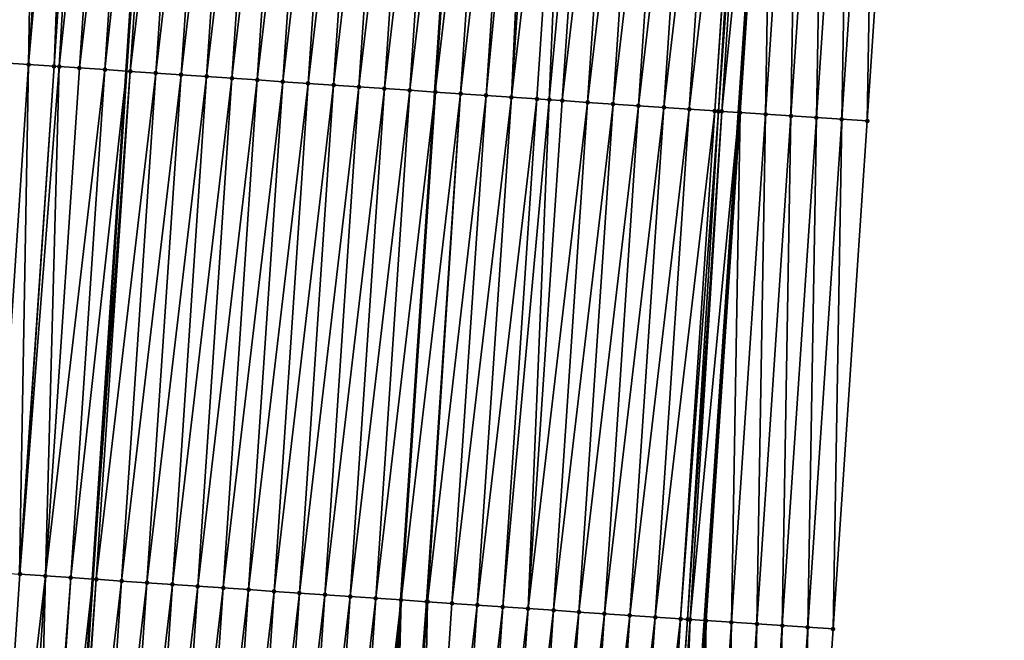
# Model space of a CAD drawing. Header units: feet. Extents: x 2017353 to 2024169, y 808050 to 818690.
# Tile 79 of 256: x 2023510 to 2023548, y 810840 to 810864. Entities that reach past the tile are written whole.
import ezdxf

# ---------------------------------------------------------------- set-up
doc = ezdxf.new("R2010")
doc.units = ezdxf.units.FT
doc.header["$MEASUREMENT"] = 0
for name, color, linetype, lineweight in [('EP_Travel Lane', 172, 'Continuous', 53), ('SB-Road Shots', 141, 'Continuous', 100), ('SB-Road X-Section', 40, 'Continuous', 13), ('STRIPING', 60, 'Continuous', 53)]:
    doc.layers.add(name, color=color, linetype=linetype, lineweight=lineweight)
doc.layers.add('I-77-MM15-17_SB-Surface-BORDER', color=7, linetype='Continuous')
doc.layers.add('I-77-MM15-17_SB-Surface-TIN', color=7, linetype='Continuous')

msp = doc.modelspace()

# ---------------------------------------------------------------- linework, layer by layer
at = {"layer": 'EP_Travel Lane'}
for points in [[(2023499.356518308, 810642.9599077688, 297.4142535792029), (2023500.702539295, 810662.9030614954, 298.0919768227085), (2023502.048506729, 810682.845421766, 298.7924338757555), (2023503.394503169, 810702.7882118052, 299.4805772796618), (2023504.740404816, 810722.7295973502, 300.2089618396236), (2023506.071576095, 810742.6690456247, 300.9027746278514), (2023507.395072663, 810762.6119827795, 301.6295509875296), (2023508.718634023, 810782.5558962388, 302.3287045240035), (2023510.042198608, 810802.4998582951, 303.026486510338), (2023511.36576442, 810822.4438388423, 303.7237454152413), (2023512.68932684, 810842.3877682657, 304.4224536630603), (2023514.012857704, 810862.3312222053, 305.1346078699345), (2023515.336330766, 810882.2738051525, 305.8714025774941), (2023516.659869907, 810902.2173838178, 306.5800283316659), (2023517.983432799, 810922.1613203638, 307.2785303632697), (2023519.34980394, 810942.1306556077, 307.9967300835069)], [(2023523.297017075, 810641.3307508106, 297.7948377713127), (2023524.643014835, 810661.2735604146, 298.4824205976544), (2023525.98902641, 810681.2165746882, 299.1641393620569), (2023527.335005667, 810701.1591101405, 299.8595772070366), (2023528.680971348, 810721.1014444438, 300.5607783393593), (2023530.022595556, 810741.0478592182, 301.2719801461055), (2023531.361497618, 810760.9899328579, 301.99394266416), (2023532.70044285, 810780.9326494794, 302.6977201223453), (2023534.039342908, 810800.8746932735, 303.4205285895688), (2023535.378330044, 810820.8180340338, 304.1066461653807), (2023536.717298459, 810840.7610959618, 304.8006487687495), (2023538.056257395, 810860.7040167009, 305.4986501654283), (2023539.395180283, 810880.6464005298, 306.2118390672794), (2023540.734135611, 810900.5892675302, 306.9113608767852), (2023542.07307142, 810920.5318438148, 307.6191068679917), (2023543.440452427, 810940.4444273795, 308.3177229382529)]]:
    msp.add_polyline3d(points, dxfattribs=at)
at = {"layer": 'I-77-MM15-17_SB-Surface-BORDER', "color": 3, "linetype": 'Continuous', "lineweight": -3}
msp.add_polyline3d([(2023548.477077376, 810940.1038531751, 308.052803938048), (2023547.110238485, 810920.2030870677, 307.3532578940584), (2023545.771250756, 810900.2599329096, 306.6618839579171), (2023544.43229475, 810880.3172512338, 305.9571434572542), (2023543.093359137, 810860.3748733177, 305.2438121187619), (2023541.754386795, 810840.4319483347, 304.5459549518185), (2023540.415481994, 810820.4900293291, 303.8196454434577), (2023539.076443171, 810800.5461141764, 303.1498021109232), (2023537.737473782, 810780.6032331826, 302.4507026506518), (2023536.398474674, 810760.6599095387, 301.764121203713), (2023535.059538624, 810740.7175251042, 301.0509765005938), (2023533.717785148, 810720.7696457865, 300.328313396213), (2023532.371803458, 810700.8270742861, 299.6339083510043), (2023531.025831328, 810680.8846444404, 298.9354446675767), (2023529.679839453, 810660.9419220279, 298.2453635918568), (2023527.335955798, 810641.0641439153, 297.6239144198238)], dxfattribs=at)
at = {"layer": 'I-77-MM15-17_SB-Surface-TIN', "color": 128, "linetype": 'Continuous', "lineweight": -3}
for points in [[(2023508.276444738, 810862.7163192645, 305.1359307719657), (2023510.508930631, 810882.5987818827, 305.8470693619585), (2023509.511173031, 810882.6657130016, 305.8487182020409)], [(2023508.276444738, 810862.7163192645, 305.1359307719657), (2023509.169976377, 810862.656126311, 305.1415926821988), (2023510.508930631, 810882.5987818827, 305.8470693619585)], [(2023509.169976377, 810862.656126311, 305.1415926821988), (2023510.167747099, 810862.5893906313, 305.1344149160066), (2023510.508930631, 810882.5987818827, 305.8470693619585)], [(2023510.167747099, 810862.5893906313, 305.1344149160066), (2023511.506734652, 810882.5325421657, 305.8258609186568), (2023510.508930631, 810882.5987818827, 305.8470693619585)], [(2023510.167747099, 810862.5893906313, 305.1344149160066), (2023511.91219132, 810882.5055367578, 305.8197483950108), (2023511.506734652, 810882.5325421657, 305.8258609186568)], [(2023510.167747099, 810862.5893906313, 305.1344149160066), (2023511.165556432, 810862.5232300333, 305.1109682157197), (2023511.91219132, 810882.5055367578, 305.8197483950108)], [(2023511.165556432, 810862.5232300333, 305.1109682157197), (2023512.504500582, 810882.4657351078, 305.8207024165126), (2023511.91219132, 810882.5055367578, 305.8197483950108)], [(2023511.165556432, 810862.5232300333, 305.1109682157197), (2023511.367171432, 810862.5097926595, 305.108177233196), (2023512.504500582, 810882.4657351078, 305.8207024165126)], [(2023511.367171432, 810862.5097926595, 305.108177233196), (2023513.502214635, 810882.3981553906, 305.8374022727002), (2023512.504500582, 810882.4657351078, 305.8207024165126)], [(2023511.367171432, 810862.5097926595, 305.108177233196), (2023512.163314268, 810862.4563024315, 305.1092198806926), (2023513.502214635, 810882.3981553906, 305.8374022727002)], [(2023512.163314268, 810862.4563024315, 305.1092198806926), (2023514.499924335, 810882.3305108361, 305.8559363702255), (2023513.502214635, 810882.3981553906, 305.8374022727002)], [(2023512.163314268, 810862.4563024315, 305.1092198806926), (2023513.161036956, 810862.3888513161, 305.1222816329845), (2023514.499924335, 810882.3305108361, 305.8559363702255)], [(2023513.161036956, 810862.3888513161, 305.1222816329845), (2023515.336330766, 810882.2738051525, 305.8714025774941), (2023514.499924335, 810882.3305108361, 305.8559363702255)], [(2023513.161036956, 810862.3888513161, 305.1222816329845), (2023514.012857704, 810862.3312222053, 305.1346078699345), (2023515.336330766, 810882.2738051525, 305.8714025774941)], [(2023515.497634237, 810882.2628692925, 305.8743852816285), (2023515.336330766, 810882.2738051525, 305.8714025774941), (2023514.012857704, 810862.3312222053, 305.1346078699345)], [(2023514.158756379, 810862.3213515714, 305.1367190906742), (2023515.497634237, 810882.2628692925, 305.8743852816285), (2023514.012857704, 810862.3312222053, 305.1346078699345)], [(2023514.158756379, 810862.3213515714, 305.1367190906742), (2023516.49535463, 810882.1953840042, 305.8884137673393), (2023515.497634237, 810882.2628692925, 305.8743852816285)], [(2023514.158756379, 810862.3213515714, 305.1367190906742), (2023515.156485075, 810862.2539899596, 305.1472487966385), (2023516.49535463, 810882.1953840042, 305.8884137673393)], [(2023515.156485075, 810862.2539899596, 305.1472487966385), (2023517.493071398, 810882.1278447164, 305.9039698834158), (2023516.49535463, 810882.1953840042, 305.8884137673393)], [(2023515.156485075, 810862.2539899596, 305.1472487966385), (2023516.154195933, 810862.1863626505, 305.165295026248), (2023517.493071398, 810882.1278447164, 305.9039698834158)], [(2023516.154195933, 810862.1863626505, 305.165295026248), (2023518.490779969, 810882.0601833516, 305.9229795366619), (2023517.493071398, 810882.1278447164, 305.9039698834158)], [(2023516.154195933, 810862.1863626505, 305.165295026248), (2023517.151900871, 810862.1186471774, 305.1858353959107), (2023518.490779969, 810882.0601833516, 305.9229795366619)], [(2023517.151900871, 810862.1186471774, 305.1858353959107), (2023519.488494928, 810881.9926171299, 305.9392976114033), (2023518.490779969, 810882.0601833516, 305.9229795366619)], [(2023517.151900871, 810862.1186471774, 305.1858353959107), (2023518.149612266, 810862.0510278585, 305.203655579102), (2023519.488494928, 810881.9926171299, 305.9392976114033)], [(2023518.149612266, 810862.0510278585, 305.203655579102), (2023520.486211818, 810881.9250796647, 305.954802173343), (2023519.488494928, 810881.9926171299, 305.9392976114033)], [(2023518.149612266, 810862.0510278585, 305.203655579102), (2023519.147322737, 810861.9833947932, 305.2218646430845), (2023520.486211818, 810881.9250796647, 305.954802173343)], [(2023519.147322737, 810861.9833947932, 305.2218646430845), (2023521.483924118, 810881.8574738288, 305.9722409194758), (2023520.486211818, 810881.9250796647, 305.954802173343)], [(2023519.147322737, 810861.9833947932, 305.2218646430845), (2023520.145023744, 810861.9156207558, 305.2440617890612), (2023521.483924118, 810881.8574738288, 305.9722409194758)], [(2023520.145023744, 810861.9156207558, 305.2440617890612), (2023522.481643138, 810881.7899680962, 305.9868477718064), (2023521.483924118, 810881.8574738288, 305.9722409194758)], [(2023520.145023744, 810861.9156207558, 305.2440617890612), (2023521.142738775, 810861.8480556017, 305.2603496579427), (2023522.481643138, 810881.7899680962, 305.9868477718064)], [(2023521.142738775, 810861.8480556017, 305.2603496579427), (2023523.479361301, 810881.7224495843, 306.00181614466), (2023522.481643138, 810881.7899680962, 305.9868477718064)], [(2023521.142738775, 810861.8480556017, 305.2603496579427), (2023522.140457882, 810861.7805511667, 305.2749198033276), (2023523.479361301, 810881.7224495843, 306.00181614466)], [(2023522.140457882, 810861.7805511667, 305.2749198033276), (2023524.477077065, 810881.6548953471, 306.0177951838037), (2023523.479361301, 810881.7224495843, 306.00181614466)], [(2023522.140457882, 810861.7805511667, 305.2749198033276), (2023523.138169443, 810861.712934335, 305.292669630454), (2023524.477077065, 810881.6548953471, 306.0177951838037)], [(2023523.138169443, 810861.712934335, 305.292669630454), (2023525.474787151, 810881.587256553, 306.0361663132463), (2023524.477077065, 810881.6548953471, 306.0177951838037)], [(2023523.138169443, 810861.712934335, 305.292669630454), (2023524.135873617, 810861.6452074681, 305.3135323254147), (2023525.474787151, 810881.587256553, 306.0361663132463)], [(2023524.135873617, 810861.6452074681, 305.3135323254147), (2023526.472496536, 810881.5196072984, 306.0548333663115), (2023525.474787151, 810881.587256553, 306.0361663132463)], [(2023524.135873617, 810861.6452074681, 305.3135323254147), (2023525.133583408, 810861.5775642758, 305.3320278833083), (2023526.472496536, 810881.5196072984, 306.0548333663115)], [(2023525.133583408, 810861.5775642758, 305.3320278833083), (2023527.470207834, 810881.4519865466, 306.0726940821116), (2023526.472496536, 810881.5196072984, 306.0548333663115)], [(2023525.133583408, 810861.5775642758, 305.3320278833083), (2023526.131290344, 810861.5098785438, 305.3517268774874), (2023527.470207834, 810881.4519865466, 306.0726940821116)], [(2023528.467912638, 810881.3842690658, 306.0932912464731), (2023527.470207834, 810881.4519865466, 306.0726940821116), (2023526.131290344, 810861.5098785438, 305.3517268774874)], [(2023527.128985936, 810861.4420238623, 305.3762054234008), (2023528.467912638, 810881.3842690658, 306.0932912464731), (2023526.131290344, 810861.5098785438, 305.3517268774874)], [(2023527.128985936, 810861.4420238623, 305.3762054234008), (2023529.465621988, 810881.3166193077, 306.1119725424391), (2023528.467912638, 810881.3842690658, 306.0932912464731)], [(2023527.128985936, 810861.4420238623, 305.3762054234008), (2023528.126693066, 810861.374341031, 305.3958223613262), (2023529.465621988, 810881.3166193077, 306.1119725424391)], [(2023528.126693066, 810861.374341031, 305.3958223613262), (2023530.043222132, 810881.2774531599, 306.1228418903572), (2023529.465621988, 810881.3166193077, 306.1119725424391)], [(2023528.126693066, 810861.374341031, 305.3958223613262), (2023529.124408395, 810861.3067803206, 305.4119845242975), (2023530.043222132, 810881.2774531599, 306.1228418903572)], [(2023529.124408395, 810861.3067803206, 305.4119845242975), (2023530.463334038, 810881.2490097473, 306.1295166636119), (2023530.043222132, 810881.2774531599, 306.1228418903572)], [(2023529.124408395, 810861.3067803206, 305.4119845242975), (2023531.461060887, 810881.1816206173, 306.1408248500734), (2023530.463334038, 810881.2490097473, 306.1295166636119)], [(2023529.124408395, 810861.3067803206, 305.4119845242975), (2023530.122128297, 810861.239287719, 305.4262199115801), (2023531.461060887, 810881.1816206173, 306.1408248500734)], [(2023530.122128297, 810861.239287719, 305.4262199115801), (2023530.607744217, 810861.2063890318, 305.434508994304), (2023531.461060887, 810881.1816206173, 306.1408248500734)], [(2023530.607744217, 810861.2063890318, 305.434508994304), (2023532.458782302, 810881.1141505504, 306.1544227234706), (2023531.461060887, 810881.1816206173, 306.1408248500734)], [(2023530.607744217, 810861.2063890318, 305.434508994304), (2023531.119842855, 810861.1717155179, 305.4427071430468), (2023532.458782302, 810881.1141505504, 306.1544227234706)], [(2023531.119842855, 810861.1717155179, 305.4427071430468), (2023533.456507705, 810881.046739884, 306.1663401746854), (2023532.458782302, 810881.1141505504, 306.1544227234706)], [(2023531.119842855, 810861.1717155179, 305.4427071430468), (2023532.117571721, 810861.1043564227, 305.4531656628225), (2023533.456507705, 810881.046739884, 306.1663401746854)], [(2023532.117571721, 810861.1043564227, 305.4531656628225), (2023534.454243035, 810880.9794770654, 306.1740750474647), (2023533.456507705, 810881.046739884, 306.1663401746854)], [(2023532.117571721, 810861.1043564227, 305.4531656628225), (2023533.115303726, 810861.0370440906, 305.4623012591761), (2023534.454243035, 810880.9794770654, 306.1740750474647)], [(2023533.115303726, 810861.0370440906, 305.4623012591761), (2023535.451972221, 810880.9121227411, 306.1843985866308), (2023534.454243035, 810880.9794770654, 306.1740750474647)], [(2023533.115303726, 810861.0370440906, 305.4623012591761), (2023534.113032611, 810860.9696852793, 305.4727517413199), (2023535.451972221, 810880.9121227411, 306.1843985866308)], [(2023534.113032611, 810860.9696852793, 305.4727517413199), (2023536.449692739, 810880.8446393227, 306.1983741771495), (2023535.451972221, 810880.9121227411, 306.1843985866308)], [(2023534.113032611, 810860.9696852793, 305.4727517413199), (2023535.11075744, 810860.9022660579, 305.484911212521), (2023536.449692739, 810880.8446393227, 306.1983741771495)], [(2023535.11075744, 810860.9022660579, 305.484911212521), (2023537.447413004, 810880.7771521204, 306.2124568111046), (2023536.449692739, 810880.8446393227, 306.1983741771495)], [(2023535.11075744, 810860.9022660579, 305.484911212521), (2023536.108479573, 810860.8348066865, 305.4982065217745), (2023537.447413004, 810880.7771521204, 306.2124568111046)], [(2023536.108479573, 810860.8348066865, 305.4982065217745), (2023538.445142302, 810880.7097994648, 306.2227331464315), (2023537.447413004, 810880.7771521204, 306.2124568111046)], [(2023536.108479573, 810860.8348066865, 305.4982065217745), (2023537.106204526, 810860.7673893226, 305.510313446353), (2023538.445142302, 810880.7097994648, 306.2227331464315)], [(2023537.106204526, 810860.7673893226, 305.510313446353), (2023538.475903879, 810880.7077293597, 306.2228673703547), (2023538.445142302, 810880.7097994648, 306.2227331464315)], [(2023537.106204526, 810860.7673893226, 305.510313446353), (2023537.254312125, 810860.7574127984, 305.5112300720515), (2023538.475903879, 810880.7077293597, 306.2228673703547)], [(2023537.254312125, 810860.7574127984, 305.5112300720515), (2023538.680489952, 810880.6939792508, 306.2232660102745), (2023538.475903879, 810880.7077293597, 306.2228673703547)], [(2023537.254312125, 810860.7574127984, 305.5112300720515), (2023537.38373428, 810860.7487121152, 305.5115469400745), (2023538.680489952, 810880.6939792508, 306.2232660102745)], [(2023537.38373428, 810860.7487121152, 305.5115469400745), (2023539.395180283, 810880.6464005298, 306.2118390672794), (2023538.680489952, 810880.6939792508, 306.2232660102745)], [(2023537.38373428, 810860.7487121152, 305.5115469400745), (2023538.056257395, 810860.7040167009, 305.4986501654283), (2023539.395180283, 810880.6464005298, 306.2118390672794)], [(2023538.103988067, 810860.7008445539, 305.4977348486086), (2023539.395180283, 810880.6464005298, 306.2118390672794), (2023538.056257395, 810860.7040167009, 305.4986501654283)], [(2023538.103988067, 810860.7008445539, 305.4977348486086), (2023539.442923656, 810880.6432221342, 306.2110757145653), (2023539.395180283, 810880.6464005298, 306.2118390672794)], [(2023538.103988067, 810860.7008445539, 305.4977348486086), (2023539.101889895, 810860.6360616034, 305.4353148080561), (2023539.442923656, 810880.6432221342, 306.2110757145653)], [(2023539.101889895, 810860.6360616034, 305.4353148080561), (2023540.440806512, 810880.5781566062, 306.1566497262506), (2023539.442923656, 810880.6432221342, 306.2110757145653)], [(2023539.101889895, 810860.6360616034, 305.4353148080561), (2023540.09974333, 810860.5705578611, 305.3932858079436), (2023540.440806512, 810880.5781566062, 306.1566497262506)], [(2023540.09974333, 810860.5705578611, 305.3932858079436), (2023541.438673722, 810880.5128580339, 306.1088165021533), (2023540.440806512, 810880.5781566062, 306.1566497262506)], [(2023540.09974333, 810860.5705578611, 305.3932858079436), (2023541.097603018, 810860.5051472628, 305.3486217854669), (2023541.438673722, 810880.5128580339, 306.1088165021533)], [(2023541.097603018, 810860.5051472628, 305.3486217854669), (2023542.436527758, 810880.4473632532, 306.0665339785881), (2023541.438673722, 810880.5128580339, 306.1088165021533)], [(2023541.097603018, 810860.5051472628, 305.3486217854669), (2023542.095481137, 810860.4400111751, 305.296191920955), (2023542.436527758, 810880.4473632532, 306.0665339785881)], [(2023542.095481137, 810860.4400111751, 305.296191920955), (2023543.434409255, 810880.3822774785, 306.0126807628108), (2023542.436527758, 810880.4473632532, 306.0665339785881)], [(2023542.095481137, 810860.4400111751, 305.296191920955), (2023543.093359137, 810860.3748733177, 305.2438121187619), (2023543.434409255, 810880.3822774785, 306.0126807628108)], [(2023543.093359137, 810860.3748733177, 305.2438121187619), (2023544.43229475, 810880.3172512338, 305.9571434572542), (2023543.434409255, 810880.3822774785, 306.0126807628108)], [(2023508.828866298, 810842.6478290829, 304.3979906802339), (2023510.167747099, 810862.5893906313, 305.1344149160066), (2023509.169976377, 810862.656126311, 305.1415926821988)], [(2023508.828866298, 810842.6478290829, 304.3979906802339), (2023509.807367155, 810842.5828578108, 304.3775586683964), (2023510.167747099, 810862.5893906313, 305.1344149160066)], [(2023509.807367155, 810842.5828578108, 304.3775586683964), (2023511.165556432, 810862.5232300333, 305.1109682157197), (2023510.167747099, 810862.5893906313, 305.1344149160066)], [(2023509.807367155, 810842.5828578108, 304.3775586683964), (2023509.826668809, 810842.5815668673, 304.3774185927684), (2023511.165556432, 810862.5232300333, 305.1109682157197)], [(2023509.826668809, 810842.5815668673, 304.3774185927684), (2023511.367171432, 810862.5097926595, 305.108177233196), (2023511.165556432, 810862.5232300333, 305.1109682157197)], [(2023509.826668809, 810842.5815668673, 304.3774185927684), (2023510.82440461, 810842.5143110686, 304.3849547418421), (2023511.367171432, 810862.5097926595, 305.108177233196)], [(2023510.82440461, 810842.5143110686, 304.3849547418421), (2023512.163314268, 810862.4563024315, 305.1092198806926), (2023511.367171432, 810862.5097926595, 305.108177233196)], [(2023510.82440461, 810842.5143110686, 304.3849547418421), (2023513.161036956, 810862.3888513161, 305.1222816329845), (2023512.163314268, 810862.4563024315, 305.1092198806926)], [(2023510.82440461, 810842.5143110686, 304.3849547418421), (2023511.822109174, 810842.446590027, 304.4056525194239), (2023513.161036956, 810862.3888513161, 305.1222816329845)], [(2023511.822109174, 810842.446590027, 304.4056525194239), (2023514.012857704, 810862.3312222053, 305.1346078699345), (2023513.161036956, 810862.3888513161, 305.1222816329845)], [(2023511.822109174, 810842.446590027, 304.4056525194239), (2023512.68932684, 810842.3877682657, 304.4224536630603), (2023514.012857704, 810862.3312222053, 305.1346078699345)], [(2023514.158756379, 810862.3213515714, 305.1367190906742), (2023514.012857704, 810862.3312222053, 305.1346078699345), (2023512.68932684, 810842.3877682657, 304.4224536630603)], [(2023512.819816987, 810842.3789173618, 304.4249817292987), (2023514.158756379, 810862.3213515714, 305.1367190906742), (2023512.68932684, 810842.3877682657, 304.4224536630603)], [(2023512.819816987, 810842.3789173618, 304.4249817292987), (2023515.156485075, 810862.2539899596, 305.1472487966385), (2023514.158756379, 810862.3213515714, 305.1367190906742)], [(2023512.819816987, 810842.3789173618, 304.4249817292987), (2023513.817537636, 810842.3114358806, 304.438902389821), (2023515.156485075, 810862.2539899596, 305.1472487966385)], [(2023513.817537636, 810842.3114358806, 304.438902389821), (2023516.154195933, 810862.1863626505, 305.165295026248), (2023515.156485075, 810862.2539899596, 305.1472487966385)], [(2023513.817537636, 810842.3114358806, 304.438902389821), (2023514.815246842, 810842.2437839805, 304.4576441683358), (2023516.154195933, 810862.1863626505, 305.165295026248)], [(2023514.815246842, 810842.2437839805, 304.4576441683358), (2023517.151900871, 810862.1186471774, 305.1858353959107), (2023516.154195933, 810862.1863626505, 305.165295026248)], [(2023514.815246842, 810842.2437839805, 304.4576441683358), (2023515.812950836, 810842.1760544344, 304.4785825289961), (2023517.151900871, 810862.1186471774, 305.1858353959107)], [(2023515.812950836, 810842.1760544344, 304.4785825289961), (2023518.149612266, 810862.0510278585, 305.203655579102), (2023517.151900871, 810862.1186471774, 305.1858353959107)], [(2023515.812950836, 810842.1760544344, 304.4785825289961), (2023516.810663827, 810842.1084588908, 304.4957299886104), (2023518.149612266, 810862.0510278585, 305.203655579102)], [(2023516.810663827, 810842.1084588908, 304.4957299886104), (2023519.147322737, 810861.9833947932, 305.2218646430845), (2023518.149612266, 810862.0510278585, 305.203655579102)], [(2023516.810663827, 810842.1084588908, 304.4957299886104), (2023517.808372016, 810842.0407918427, 304.5149002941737), (2023519.147322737, 810861.9833947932, 305.2218646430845)], [(2023517.808372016, 810842.0407918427, 304.5149002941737), (2023520.145023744, 810861.9156207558, 305.2440617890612), (2023519.147322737, 810861.9833947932, 305.2218646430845)], [(2023517.808372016, 810842.0407918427, 304.5149002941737), (2023518.806072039, 810841.9730031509, 304.5375118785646), (2023520.145023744, 810861.9156207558, 305.2440617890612)], [(2023518.806072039, 810841.9730031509, 304.5375118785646), (2023521.142738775, 810861.8480556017, 305.2603496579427), (2023520.145023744, 810861.9156207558, 305.2440617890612)], [(2023518.806072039, 810841.9730031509, 304.5375118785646), (2023519.80379168, 810841.9055066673, 304.5518569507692), (2023521.142738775, 810861.8480556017, 305.2603496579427)], [(2023519.80379168, 810841.9055066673, 304.5518569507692), (2023522.140457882, 810861.7805511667, 305.2749198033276), (2023521.142738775, 810861.8480556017, 305.2603496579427)], [(2023519.80379168, 810841.9055066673, 304.5518569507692), (2023520.80151199, 810841.8380201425, 304.56592029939), (2023522.140457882, 810861.7805511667, 305.2749198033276)], [(2023520.80151199, 810841.8380201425, 304.56592029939), (2023523.138169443, 810861.712934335, 305.292669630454), (2023522.140457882, 810861.7805511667, 305.2749198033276)], [(2023520.80151199, 810841.8380201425, 304.56592029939), (2023521.799224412, 810841.770416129, 304.5833073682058), (2023523.138169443, 810861.712934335, 305.292669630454)], [(2023521.799224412, 810841.770416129, 304.5833073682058), (2023524.135873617, 810861.6452074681, 305.3135323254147), (2023523.138169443, 810861.712934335, 305.292669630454)], [(2023521.799224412, 810841.770416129, 304.5833073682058), (2023522.796923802, 810841.7026180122, 304.6061855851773), (2023524.135873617, 810861.6452074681, 305.3135323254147)], [(2023522.796923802, 810841.7026180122, 304.6061855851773), (2023525.133583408, 810861.5775642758, 305.3320278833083), (2023524.135873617, 810861.6452074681, 305.3135323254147)], [(2023522.796923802, 810841.7026180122, 304.6061855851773), (2023523.794635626, 810841.6350050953, 304.6238245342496), (2023525.133583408, 810861.5775642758, 305.3320278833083)], [(2023523.794635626, 810841.6350050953, 304.6238245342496), (2023526.131290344, 810861.5098785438, 305.3517268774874), (2023525.133583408, 810861.5775642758, 305.3320278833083)], [(2023523.794635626, 810841.6350050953, 304.6238245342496), (2023524.792350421, 810841.567436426, 304.6402117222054), (2023526.131290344, 810861.5098785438, 305.3517268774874)], [(2023527.128985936, 810861.4420238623, 305.3762054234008), (2023526.131290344, 810861.5098785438, 305.3517268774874), (2023524.792350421, 810841.567436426, 304.6402117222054)], [(2023525.790046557, 810841.4995898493, 304.6644608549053), (2023527.128985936, 810861.4420238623, 305.3762054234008), (2023524.792350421, 810841.567436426, 304.6402117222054)], [(2023525.790046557, 810841.4995898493, 304.6644608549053), (2023525.834409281, 810841.4965792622, 304.6653638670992), (2023527.128985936, 810861.4420238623, 305.3762054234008)], [(2023525.834409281, 810841.4965792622, 304.6653638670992), (2023528.126693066, 810861.374341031, 305.3958223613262), (2023527.128985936, 810861.4420238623, 305.3762054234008)], [(2023525.834409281, 810841.4965792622, 304.6653638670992), (2023526.787754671, 810841.4319216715, 304.6836631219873), (2023528.126693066, 810861.374341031, 305.3958223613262)], [(2023526.787754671, 810841.4319216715, 304.6836631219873), (2023529.124408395, 810861.3067803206, 305.4119845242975), (2023528.126693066, 810861.374341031, 305.3958223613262)], [(2023526.787754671, 810841.4319216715, 304.6836631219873), (2023527.785467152, 810841.3643185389, 304.7010252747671), (2023529.124408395, 810861.3067803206, 305.4119845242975)], [(2023527.785467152, 810841.3643185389, 304.7010252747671), (2023530.122128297, 810861.239287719, 305.4262199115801), (2023529.124408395, 810861.3067803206, 305.4119845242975)], [(2023527.785467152, 810841.3643185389, 304.7010252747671), (2023528.783184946, 810841.2967945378, 304.7161488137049), (2023530.122128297, 810861.239287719, 305.4262199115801)], [(2023528.783184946, 810841.2967945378, 304.7161488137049), (2023530.607744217, 810861.2063890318, 305.434508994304), (2023530.122128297, 810861.239287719, 305.4262199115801)], [(2023528.783184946, 810841.2967945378, 304.7161488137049), (2023529.780907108, 810841.2293356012, 304.729431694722), (2023530.607744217, 810861.2063890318, 305.434508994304)], [(2023529.780907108, 810841.2293356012, 304.729431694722), (2023531.119842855, 810861.1717155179, 305.4427071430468), (2023530.607744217, 810861.2063890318, 305.434508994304)], [(2023529.780907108, 810841.2293356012, 304.729431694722), (2023532.117571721, 810861.1043564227, 305.4531656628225), (2023531.119842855, 810861.1717155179, 305.4427071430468)], [(2023529.780907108, 810841.2293356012, 304.729431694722), (2023530.778630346, 810841.1618926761, 304.7422616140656), (2023532.117571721, 810861.1043564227, 305.4531656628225)], [(2023530.778630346, 810841.1618926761, 304.7422616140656), (2023533.115303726, 810861.0370440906, 305.4623012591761), (2023532.117571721, 810861.1043564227, 305.4531656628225)], [(2023530.778630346, 810841.1618926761, 304.7422616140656), (2023531.7763541, 810841.0944574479, 304.7548737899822), (2023533.115303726, 810861.0370440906, 305.4623012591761)], [(2023531.7763541, 810841.0944574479, 304.7548737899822), (2023534.113032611, 810860.9696852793, 305.4727517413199), (2023533.115303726, 810861.0370440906, 305.4623012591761)], [(2023531.7763541, 810841.0944574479, 304.7548737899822), (2023532.774078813, 810841.0270364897, 304.7670822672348), (2023534.113032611, 810860.9696852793, 305.4727517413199)], [(2023532.774078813, 810841.0270364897, 304.7670822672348), (2023535.11075744, 810860.9022660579, 305.484911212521), (2023534.113032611, 810860.9696852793, 305.4727517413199)], [(2023532.774078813, 810841.0270364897, 304.7670822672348), (2023533.771801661, 810840.9595877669, 304.7800762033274), (2023535.11075744, 810860.9022660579, 305.484911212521)], [(2023533.771801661, 810840.9595877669, 304.7800762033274), (2023536.108479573, 810860.8348066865, 305.4982065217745), (2023535.11075744, 810860.9022660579, 305.484911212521)], [(2023533.771801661, 810840.9595877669, 304.7800762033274), (2023534.769522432, 810840.8921081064, 304.7939453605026), (2023536.108479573, 810860.8348066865, 305.4982065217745)], [(2023534.769522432, 810840.8921081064, 304.7939453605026), (2023537.106204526, 810860.7673893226, 305.510313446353), (2023536.108479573, 810860.8348066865, 305.4982065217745)], [(2023534.769522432, 810840.8921081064, 304.7939453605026), (2023535.767241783, 810840.8246072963, 304.8084128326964), (2023537.106204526, 810860.7673893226, 305.510313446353)], [(2023535.767241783, 810840.8246072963, 304.8084128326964), (2023537.254312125, 810860.7574127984, 305.5112300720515), (2023537.106204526, 810860.7673893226, 305.510313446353)], [(2023535.767241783, 810840.8246072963, 304.8084128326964), (2023536.038516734, 810840.8062799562, 304.8116199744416), (2023537.254312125, 810860.7574127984, 305.5112300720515)], [(2023536.038516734, 810840.8062799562, 304.8116199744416), (2023537.38373428, 810860.7487121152, 305.5115469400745), (2023537.254312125, 810860.7574127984, 305.5112300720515)], [(2023536.038516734, 810840.8062799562, 304.8116199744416), (2023536.141617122, 810840.7993454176, 304.8119679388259), (2023537.38373428, 810860.7487121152, 305.5115469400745)], [(2023536.141617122, 810840.7993454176, 304.8119679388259), (2023538.056257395, 810860.7040167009, 305.4986501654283), (2023537.38373428, 810860.7487121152, 305.5115469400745)], [(2023536.141617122, 810840.7993454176, 304.8119679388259), (2023536.717298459, 810840.7610959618, 304.8006487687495), (2023538.056257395, 810860.7040167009, 305.4986501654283)], [(2023536.765016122, 810840.7579255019, 304.7997105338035), (2023538.056257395, 810860.7040167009, 305.4986501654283), (2023536.717298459, 810840.7610959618, 304.8006487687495)], [(2023536.765016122, 810840.7579255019, 304.7997105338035), (2023538.103988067, 810860.7008445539, 305.4977348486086), (2023538.056257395, 810860.7040167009, 305.4986501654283)], [(2023536.765016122, 810840.7579255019, 304.7997105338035), (2023537.762908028, 810840.6929947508, 304.7414716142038), (2023538.103988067, 810860.7008445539, 305.4977348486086)], [(2023537.762908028, 810840.6929947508, 304.7414716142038), (2023539.101889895, 810860.6360616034, 305.4353148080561), (2023538.103988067, 810860.7008445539, 305.4977348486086)], [(2023537.762908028, 810840.6929947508, 304.7414716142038), (2023538.760765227, 810840.6275470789, 304.6978562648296), (2023539.101889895, 810860.6360616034, 305.4353148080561)], [(2023538.760765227, 810840.6275470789, 304.6978562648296), (2023540.09974333, 810860.5705578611, 305.3932858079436), (2023539.101889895, 810860.6360616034, 305.4353148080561)], [(2023538.760765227, 810840.6275470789, 304.6978562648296), (2023539.758627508, 810840.5621750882, 304.6520999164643), (2023540.09974333, 810860.5705578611, 305.3932858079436)], [(2023539.758627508, 810840.5621750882, 304.6520999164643), (2023541.097603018, 810860.5051472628, 305.3486217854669), (2023540.09974333, 810860.5705578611, 305.3932858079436)], [(2023539.758627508, 810840.5621750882, 304.6520999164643), (2023540.756500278, 810840.4969593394, 304.6019235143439), (2023541.097603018, 810860.5051472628, 305.3486217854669)], [(2023540.756500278, 810840.4969593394, 304.6019235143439), (2023542.095481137, 810860.4400111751, 305.296191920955), (2023541.097603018, 810860.5051472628, 305.3486217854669)], [(2023540.756500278, 810840.4969593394, 304.6019235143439), (2023541.754386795, 810840.4319483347, 304.5459549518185), (2023542.095481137, 810860.4400111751, 305.296191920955)], [(2023541.754386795, 810840.4319483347, 304.5459549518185), (2023543.093359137, 810860.3748733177, 305.2438121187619), (2023542.095481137, 810860.4400111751, 305.296191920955)], [(2023508.487567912, 810822.6367271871, 303.7337260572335), (2023509.826668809, 810842.5815668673, 304.3774185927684), (2023509.807367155, 810842.5828578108, 304.3775586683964)], [(2023508.487567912, 810822.6367271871, 303.7337260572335), (2023510.82440461, 810842.5143110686, 304.3849547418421), (2023509.826668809, 810842.5815668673, 304.3774185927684)], [(2023508.487567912, 810822.6367271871, 303.7337260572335), (2023509.485316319, 810822.569659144, 303.7359509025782), (2023510.82440461, 810842.5143110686, 304.3849547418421)], [(2023509.485316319, 810822.569659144, 303.7359509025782), (2023510.321536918, 810822.5137849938, 303.7283502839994), (2023510.82440461, 810842.5143110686, 304.3849547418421)], [(2023510.321536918, 810822.5137849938, 303.7283502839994), (2023511.822109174, 810842.446590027, 304.4056525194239), (2023510.82440461, 810842.5143110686, 304.3849547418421)], [(2023510.321536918, 810822.5137849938, 303.7283502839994), (2023510.483091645, 810822.5029920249, 303.7268337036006), (2023511.822109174, 810842.446590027, 304.4056525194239)], [(2023510.483091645, 810822.5029920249, 303.7268337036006), (2023512.68932684, 810842.3877682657, 304.4224536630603), (2023511.822109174, 810842.446590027, 304.4056525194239)], [(2023510.483091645, 810822.5029920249, 303.7268337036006), (2023511.36576442, 810822.4438388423, 303.7237454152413), (2023512.68932684, 810842.3877682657, 304.4224536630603)], [(2023512.819816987, 810842.3789173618, 304.4249817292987), (2023512.68932684, 810842.3877682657, 304.4224536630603), (2023511.36576442, 810822.4438388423, 303.7237454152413)], [(2023511.480853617, 810822.4361260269, 303.7233427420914), (2023512.819816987, 810842.3789173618, 304.4249817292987), (2023511.36576442, 810822.4438388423, 303.7237454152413)], [(2023511.480853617, 810822.4361260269, 303.7233427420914), (2023513.817537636, 810842.3114358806, 304.438902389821), (2023512.819816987, 810842.3789173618, 304.4249817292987)], [(2023511.480853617, 810822.4361260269, 303.7233427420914), (2023512.47860312, 810822.3690743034, 303.7251059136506), (2023513.817537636, 810842.3114358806, 304.438902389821)], [(2023512.47860312, 810822.3690743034, 303.7251059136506), (2023514.815246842, 810842.2437839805, 304.4576441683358), (2023513.817537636, 810842.3114358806, 304.438902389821)], [(2023512.47860312, 810822.3690743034, 303.7251059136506), (2023513.476311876, 810822.301415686, 303.7440379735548), (2023514.815246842, 810842.2437839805, 304.4576441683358)], [(2023513.476311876, 810822.301415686, 303.7440379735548), (2023515.812950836, 810842.1760544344, 304.4785825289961), (2023514.815246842, 810842.2437839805, 304.4576441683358)], [(2023513.476311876, 810822.301415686, 303.7440379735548), (2023514.47402167, 810822.2337725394, 303.7625323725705), (2023515.812950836, 810842.1760544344, 304.4785825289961)], [(2023514.47402167, 810822.2337725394, 303.7625323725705), (2023516.810663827, 810842.1084588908, 304.4957299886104), (2023515.812950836, 810842.1760544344, 304.4785825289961)], [(2023514.47402167, 810822.2337725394, 303.7625323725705), (2023515.471739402, 810822.1662476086, 303.7776824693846), (2023516.810663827, 810842.1084588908, 304.4957299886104)], [(2023515.471739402, 810822.1662476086, 303.7776824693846), (2023517.808372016, 810842.0407918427, 304.5149002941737), (2023516.810663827, 810842.1084588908, 304.4957299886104)], [(2023515.471739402, 810822.1662476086, 303.7776824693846), (2023516.469437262, 810822.0984267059, 303.8012055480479), (2023517.808372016, 810842.0407918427, 304.5149002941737)], [(2023516.469437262, 810822.0984267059, 303.8012055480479), (2023518.806072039, 810841.9730031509, 304.5375118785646), (2023517.808372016, 810842.0407918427, 304.5149002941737)], [(2023516.469437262, 810822.0984267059, 303.8012055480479), (2023517.467146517, 810822.0307755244, 303.819927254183), (2023518.806072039, 810841.9730031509, 304.5375118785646)], [(2023517.467146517, 810822.0307755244, 303.819927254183), (2023519.80379168, 810841.9055066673, 304.5518569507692), (2023518.806072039, 810841.9730031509, 304.5375118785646)], [(2023517.467146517, 810822.0307755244, 303.819927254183), (2023518.464861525, 810821.9632100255, 303.8362250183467), (2023519.80379168, 810841.9055066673, 304.5518569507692)], [(2023518.464861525, 810821.9632100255, 303.8362250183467), (2023520.80151199, 810841.8380201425, 304.56592029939), (2023519.80379168, 810841.9055066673, 304.5518569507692)], [(2023518.464861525, 810821.9632100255, 303.8362250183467), (2023519.462576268, 810821.8956405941, 303.8526340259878), (2023520.80151199, 810841.8380201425, 304.56592029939)], [(2023519.462576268, 810821.8956405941, 303.8526340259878), (2023521.799224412, 810841.770416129, 304.5833073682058), (2023520.80151199, 810841.8380201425, 304.56592029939)], [(2023519.462576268, 810821.8956405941, 303.8526340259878), (2023520.460285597, 810821.8279905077, 303.8713247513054), (2023521.799224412, 810841.770416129, 304.5833073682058)], [(2023520.460285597, 810821.8279905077, 303.8713247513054), (2023522.796923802, 810841.7026180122, 304.6061855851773), (2023521.799224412, 810841.770416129, 304.5833073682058)], [(2023520.460285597, 810821.8279905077, 303.8713247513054), (2023521.457983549, 810821.7601709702, 303.8948092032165), (2023522.796923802, 810841.7026180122, 304.6061855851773)], [(2023521.457983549, 810821.7601709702, 303.8948092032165), (2023523.794635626, 810841.6350050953, 304.6238245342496), (2023522.796923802, 810841.7026180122, 304.6061855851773)], [(2023521.457983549, 810821.7601709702, 303.8948092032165), (2023522.455691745, 810821.6925040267, 303.9139768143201), (2023523.794635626, 810841.6350050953, 304.6238245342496)], [(2023522.455691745, 810821.6925040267, 303.9139768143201), (2023524.792350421, 810841.567436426, 304.6402117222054), (2023523.794635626, 810841.6350050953, 304.6238245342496)], [(2023522.455691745, 810821.6925040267, 303.9139768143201), (2023523.453389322, 810821.6246789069, 303.9376191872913), (2023524.792350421, 810841.567436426, 304.6402117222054)], [(2023524.290863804, 810821.5675767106, 303.9622328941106), (2023524.792350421, 810841.567436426, 304.6402117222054), (2023523.453389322, 810821.6246789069, 303.9376191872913)], [(2023524.290863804, 810821.5675767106, 303.9622328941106), (2023525.790046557, 810841.4995898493, 304.6644608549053), (2023524.792350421, 810841.567436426, 304.6402117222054)], [(2023524.290863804, 810821.5675767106, 303.9622328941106), (2023524.45107591, 810821.5566901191, 303.9658917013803), (2023525.790046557, 810841.4995898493, 304.6644608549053)], [(2023524.45107591, 810821.5566901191, 303.9658917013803), (2023525.834409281, 810841.4965792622, 304.6653638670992), (2023525.790046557, 810841.4995898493, 304.6644608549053)], [(2023524.45107591, 810821.5566901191, 303.9658917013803), (2023525.448783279, 810821.4890108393, 303.9854082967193), (2023525.834409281, 810841.4965792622, 304.6653638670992)], [(2023525.448783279, 810821.4890108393, 303.9854082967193), (2023526.787754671, 810841.4319216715, 304.6836631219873), (2023525.834409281, 810841.4965792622, 304.6653638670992)], [(2023525.448783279, 810821.4890108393, 303.9854082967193), (2023527.785467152, 810841.3643185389, 304.7010252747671), (2023526.787754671, 810841.4319216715, 304.6836631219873)], [(2023525.448783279, 810821.4890108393, 303.9854082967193), (2023526.446491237, 810821.4213403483, 304.0046762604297), (2023527.785467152, 810841.3643185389, 304.7010252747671)], [(2023526.446491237, 810821.4213403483, 304.0046762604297), (2023528.783184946, 810841.2967945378, 304.7161488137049), (2023527.785467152, 810841.3643185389, 304.7010252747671)], [(2023526.446491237, 810821.4213403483, 304.0046762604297), (2023527.444209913, 810821.3538294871, 304.0194283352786), (2023528.783184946, 810841.2967945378, 304.7161488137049)], [(2023527.444209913, 810821.3538294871, 304.0194283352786), (2023529.780907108, 810841.2293356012, 304.729431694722), (2023528.783184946, 810841.2967945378, 304.7161488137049)], [(2023527.444209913, 810821.3538294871, 304.0194283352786), (2023528.441925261, 810821.2862690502, 304.0355828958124), (2023529.780907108, 810841.2293356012, 304.729431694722)], [(2023528.441925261, 810821.2862690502, 304.0355828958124), (2023530.778630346, 810841.1618926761, 304.7422616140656), (2023529.780907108, 810841.2293356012, 304.729431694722)], [(2023528.441925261, 810821.2862690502, 304.0355828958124), (2023529.439644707, 810821.2187696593, 304.0500104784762), (2023530.778630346, 810841.1618926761, 304.7422616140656)], [(2023529.439644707, 810821.2187696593, 304.0500104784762), (2023531.7763541, 810841.0944574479, 304.7548737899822), (2023530.778630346, 810841.1618926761, 304.7422616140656)], [(2023529.439644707, 810821.2187696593, 304.0500104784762), (2023530.437378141, 810821.1514785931, 304.0585445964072), (2023531.7763541, 810841.0944574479, 304.7548737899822)], [(2023530.437378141, 810821.1514785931, 304.0585445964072), (2023532.774078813, 810841.0270364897, 304.7670822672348), (2023531.7763541, 810841.0944574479, 304.7548737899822)], [(2023530.437378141, 810821.1514785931, 304.0585445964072), (2023531.435100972, 810821.0840296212, 304.0715458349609), (2023532.774078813, 810841.0270364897, 304.7670822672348)], [(2023531.435100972, 810821.0840296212, 304.0715458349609), (2023533.771801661, 810840.9595877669, 304.7800762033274), (2023532.774078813, 810841.0270364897, 304.7670822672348)], [(2023531.435100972, 810821.0840296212, 304.0715458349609), (2023532.432817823, 810821.0164915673, 304.0870671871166), (2023533.771801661, 810840.9595877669, 304.7800762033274)], [(2023532.432817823, 810821.0164915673, 304.0870671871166), (2023534.769522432, 810840.8921081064, 304.7939453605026), (2023533.771801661, 810840.9595877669, 304.7800762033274)], [(2023532.432817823, 810821.0164915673, 304.0870671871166), (2023533.430531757, 810820.9489100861, 304.103817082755), (2023534.769522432, 810840.8921081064, 304.7939453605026)], [(2023533.430531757, 810820.9489100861, 304.103817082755), (2023535.767241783, 810840.8246072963, 304.8084128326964), (2023534.769522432, 810840.8921081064, 304.7939453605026)], [(2023533.430531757, 810820.9489100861, 304.103817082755), (2023534.42825607, 810820.8814831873, 304.1161938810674), (2023535.767241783, 810840.8246072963, 304.8084128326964)], [(2023534.42825607, 810820.8814831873, 304.1161938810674), (2023534.583607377, 810820.8710058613, 304.1175176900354), (2023535.767241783, 810840.8246072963, 304.8084128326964)], [(2023534.583607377, 810820.8710058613, 304.1175176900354), (2023536.038516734, 810840.8062799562, 304.8116199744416), (2023535.767241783, 810840.8246072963, 304.8084128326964)], [(2023534.583607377, 810820.8710058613, 304.1175176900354), (2023534.666753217, 810820.8654189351, 304.1176443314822), (2023536.038516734, 810840.8062799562, 304.8116199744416)], [(2023534.666753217, 810820.8654189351, 304.1176443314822), (2023536.141617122, 810840.7993454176, 304.8119679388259), (2023536.038516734, 810840.8062799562, 304.8116199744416)], [(2023534.666753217, 810820.8654189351, 304.1176443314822), (2023535.378330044, 810820.8180340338, 304.1066461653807), (2023536.141617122, 810840.7993454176, 304.8119679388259)], [(2023536.141617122, 810840.7993454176, 304.8119679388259), (2023535.378330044, 810820.8180340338, 304.1066461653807), (2023536.717298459, 810840.7610959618, 304.8006487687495)], [(2023535.426034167, 810820.8148573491, 304.1059088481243), (2023536.717298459, 810840.7610959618, 304.8006487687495), (2023535.378330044, 810820.8180340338, 304.1066461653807)], [(2023535.426034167, 810820.8148573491, 304.1059088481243), (2023536.765016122, 810840.7579255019, 304.7997105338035), (2023536.717298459, 810840.7610959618, 304.8006487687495)], [(2023535.426034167, 810820.8148573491, 304.1059088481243), (2023536.423937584, 810820.750098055, 304.0428197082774), (2023536.765016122, 810840.7579255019, 304.7997105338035)], [(2023536.423937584, 810820.750098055, 304.0428197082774), (2023537.762908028, 810840.6929947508, 304.7414716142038), (2023536.765016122, 810840.7579255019, 304.7997105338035)], [(2023536.423937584, 810820.750098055, 304.0428197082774), (2023537.421818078, 810820.6849973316, 303.9893895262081), (2023537.762908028, 810840.6929947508, 304.7414716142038)], [(2023537.421818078, 810820.6849973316, 303.9893895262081), (2023538.760765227, 810840.6275470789, 304.6978562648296), (2023537.762908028, 810840.6929947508, 304.7414716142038)], [(2023537.421818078, 810820.6849973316, 303.9893895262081), (2023538.419682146, 810820.6196519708, 303.9428800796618), (2023538.760765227, 810840.6275470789, 304.6978562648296)], [(2023538.419682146, 810820.6196519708, 303.9428800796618), (2023539.758627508, 810840.5621750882, 304.6520999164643), (2023538.760765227, 810840.6275470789, 304.6978562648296)], [(2023538.419682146, 810820.6196519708, 303.9428800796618), (2023539.417574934, 810820.554734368, 303.8842694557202), (2023539.758627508, 810840.5621750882, 304.6520999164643)], [(2023539.417574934, 810820.554734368, 303.8842694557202), (2023540.756500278, 810840.4969593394, 304.6019235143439), (2023539.758627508, 810840.5621750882, 304.6520999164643)], [(2023539.417574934, 810820.554734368, 303.8842694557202), (2023540.415481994, 810820.4900293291, 303.8196454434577), (2023540.756500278, 810840.4969593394, 304.6019235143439)], [(2023540.415481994, 810820.4900293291, 303.8196454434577), (2023541.754386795, 810840.4319483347, 304.5459549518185), (2023540.756500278, 810840.4969593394, 304.6019235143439)]]:
    msp.add_3dface(points, dxfattribs=at)
at = {"layer": 'SB-Road Shots', "lineweight": 100}
for p in [(2023510.167747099, 810862.5893906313, 305.1344149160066), (2023511.165556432, 810862.5232300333, 305.1109682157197), (2023511.367171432, 810862.5097926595, 305.108177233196), (2023512.163314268, 810862.4563024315, 305.1092198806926), (2023513.161036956, 810862.3888513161, 305.1222816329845), (2023514.158756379, 810862.3213515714, 305.1367190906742), (2023515.156485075, 810862.2539899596, 305.1472487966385), (2023516.154195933, 810862.1863626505, 305.165295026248), (2023517.151900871, 810862.1186471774, 305.1858353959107), (2023518.149612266, 810862.0510278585, 305.203655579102), (2023519.147322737, 810861.9833947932, 305.2218646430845), (2023520.145023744, 810861.9156207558, 305.2440617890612), (2023521.142738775, 810861.8480556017, 305.2603496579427), (2023522.140457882, 810861.7805511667, 305.2749198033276), (2023523.138169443, 810861.712934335, 305.292669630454), (2023524.135873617, 810861.6452074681, 305.3135323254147), (2023525.133583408, 810861.5775642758, 305.3320278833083), (2023526.131290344, 810861.5098785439, 305.3517268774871), (2023527.128985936, 810861.4420238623, 305.3762054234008), (2023528.126693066, 810861.374341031, 305.3958223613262), (2023529.124408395, 810861.3067803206, 305.4119845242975), (2023530.122128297, 810861.239287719, 305.4262199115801), (2023530.607744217, 810861.2063890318, 305.434508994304), (2023531.119842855, 810861.1717155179, 305.4427071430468), (2023532.117571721, 810861.1043564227, 305.4531656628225), (2023533.115303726, 810861.0370440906, 305.4623012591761), (2023534.113032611, 810860.9696852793, 305.4727517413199), (2023535.11075744, 810860.9022660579, 305.484911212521), (2023536.108479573, 810860.8348066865, 305.4982065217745), (2023537.106204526, 810860.7673893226, 305.510313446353), (2023537.254312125, 810860.7574127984, 305.5112300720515), (2023537.38373428, 810860.7487121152, 305.5115469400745), (2023538.103988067, 810860.7008445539, 305.4977348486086), (2023539.101889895, 810860.6360616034, 305.4353148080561), (2023540.09974333, 810860.5705578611, 305.3932858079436), (2023541.097603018, 810860.5051472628, 305.3486217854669), (2023542.095481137, 810860.4400111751, 305.296191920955), (2023543.093359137, 810860.3748733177, 305.2438121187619), (2023509.826668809, 810842.5815668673, 304.3774185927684), (2023510.82440461, 810842.5143110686, 304.3849547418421), (2023511.822109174, 810842.446590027, 304.4056525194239), (2023512.819816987, 810842.3789173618, 304.4249817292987), (2023513.817537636, 810842.3114358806, 304.438902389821), (2023514.815246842, 810842.2437839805, 304.4576441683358), (2023515.812950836, 810842.1760544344, 304.4785825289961), (2023516.810663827, 810842.1084588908, 304.4957299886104), (2023517.808372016, 810842.0407918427, 304.5149002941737), (2023518.806072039, 810841.9730031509, 304.5375118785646), (2023519.80379168, 810841.9055066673, 304.5518569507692), (2023520.80151199, 810841.8380201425, 304.56592029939), (2023521.799224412, 810841.770416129, 304.5833073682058), (2023522.796923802, 810841.7026180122, 304.6061855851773), (2023523.794635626, 810841.6350050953, 304.6238245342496), (2023524.792350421, 810841.5674364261, 304.6402117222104), (2023525.790046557, 810841.4995898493, 304.6644608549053), (2023525.834409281, 810841.4965792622, 304.6653638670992), (2023526.787754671, 810841.4319216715, 304.6836631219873), (2023527.785467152, 810841.3643185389, 304.7010252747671), (2023528.783184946, 810841.2967945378, 304.7161488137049), (2023529.780907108, 810841.2293356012, 304.729431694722), (2023530.778630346, 810841.1618926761, 304.7422616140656), (2023531.7763541, 810841.0944574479, 304.7548737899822), (2023532.774078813, 810841.0270364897, 304.7670822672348), (2023533.771801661, 810840.9595877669, 304.7800762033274), (2023534.769522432, 810840.8921081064, 304.7939453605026), (2023535.767241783, 810840.8246072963, 304.8084128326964), (2023536.038516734, 810840.8062799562, 304.8116199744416), (2023536.141617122, 810840.7993454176, 304.8119679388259), (2023536.765016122, 810840.7579255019, 304.7997105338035), (2023537.762908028, 810840.6929947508, 304.7414716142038), (2023538.760765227, 810840.6275470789, 304.6978562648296), (2023539.758627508, 810840.5621750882, 304.6520999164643), (2023540.756500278, 810840.4969593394, 304.6019235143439), (2023541.754386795, 810840.4319483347, 304.5459549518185)]:
    msp.add_point(p, dxfattribs=at)
at = {"layer": 'SB-Road X-Section', "extrusion": (0.06694740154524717, 0.9971281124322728, 0.0354058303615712), "elevation": 944013.4344694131, "flags": 128}
msp.add_lwpolyline([(-1964678.529963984, -33139.11336732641), (-1964677.529963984, -33139.06095466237), (-1964676.529963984, -33139.0084919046), (-1964675.529963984, -33138.96379986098), (-1964674.529963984, -33138.92174449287), (-1964673.529963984, -33138.85928529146), (-1964672.808121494, -33138.84546453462), (-1964672.678407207, -33138.84578160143), (-1964672.529963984, -33138.8466988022), (-1964671.529963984, -33138.85881332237), (-1964670.529963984, -33138.87211697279), (-1964669.529963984, -33138.88428407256), (-1964668.529963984, -33138.89474111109), (-1964667.529963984, -33138.90388243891), (-1964666.529963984, -33138.9143475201), (-1964666.016692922, -33138.92255081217), (-1964665.529963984, -33138.93084509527), (-1964664.529963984, -33138.94508941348), (-1964663.529963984, -33138.96126171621), (-1964662.529963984, -33138.98089096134), (-1964661.529963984, -33139.00538486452), (-1964660.529963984, -33139.02509621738), (-1964659.529963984, -33139.04360337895), (-1964658.529963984, -33139.06447916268), (-1964657.529963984, -33139.08224012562), (-1964656.529963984, -33139.09681941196), (-1964655.529963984, -33139.11311749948), (-1964654.529963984, -33139.13532857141), (-1964653.529963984, -33139.15354905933), (-1964652.529963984, -33139.17138042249), (-1964651.529963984, -33139.19193367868), (-1964650.529963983, -33139.20999123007), (-1964649.529963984, -33139.22052754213), (-1964648.529963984, -33139.23497405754), (-1964647.529963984, -33139.24804400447), (-1964646.732026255, -33139.24908730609), (-1964646.529963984, -33139.24629457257), (-1964645.529963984, -33139.22283316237), (-1964644.529963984, -33139.21565089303), (-1964643.634407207, -33139.2213163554), (-1964643.529963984, -33139.22348484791), (-1964642.529963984, -33139.25232442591), (-1964641.529963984, -33139.28500073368), (-1964641.418978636, -33139.28861380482)], dxfattribs=at)
at = {"layer": 'SB-Road X-Section', "extrusion": (0.06694740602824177, 0.9971281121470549, 0.0354058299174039), "elevation": 943993.4433094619, "flags": 128}
msp.add_lwpolyline([(-1964678.525718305, -33139.10299455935), (-1964677.525718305, -33139.04699088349), (-1964676.525718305, -33138.99678300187), (-1964675.525718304, -33138.95099794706), (-1964674.525718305, -33138.90735523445), (-1964673.525718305, -33138.84907977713), (-1964672.900944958, -33138.8368146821), (-1964672.797611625, -33138.83716286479), (-1964672.525718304, -33138.84037201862), (-1964671.525718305, -33138.85484856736), (-1964670.525718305, -33138.86872642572), (-1964669.525718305, -33138.88172851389), (-1964668.525718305, -33138.89394465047), (-1964667.525718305, -33138.90656473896), (-1964666.525718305, -33138.91940270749), (-1964665.525718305, -33138.93269392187), (-1964664.525718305, -33138.94782694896), (-1964663.525718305, -33138.96519999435), (-1964662.570183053, -33138.98351072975), (-1964662.525718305, -33138.98441430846), (-1964661.525718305, -33139.00867865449), (-1964660.525718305, -33139.02507612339), (-1964659.525718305, -33139.04272613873), (-1964658.525718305, -33139.06561870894), (-1964657.525718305, -33139.083016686), (-1964656.525718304, -33139.09708885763), (-1964655.525718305, -33139.11144292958), (-1964654.525718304, -33139.13406869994), (-1964653.525718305, -33139.15325103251), (-1964652.525718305, -33139.17040925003), (-1964651.525718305, -33139.19136074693), (-1964650.525718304, -33139.21011428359), (-1964649.525718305, -33139.22404367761), (-1964648.525718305, -33139.24338501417), (-1964647.525718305, -33139.26409577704), (-1964646.525718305, -33139.27163665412), (-1964646.506373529, -33139.2714964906), (-1964645.525718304, -33139.25105166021), (-1964644.525718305, -33139.22369391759), (-1964643.995135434, -33139.22482510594), (-1964643.525718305, -33139.23608685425), (-1964642.525718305, -33139.2655951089), (-1964641.525718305, -33139.29421397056), (-1964640.525718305, -33139.32254652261), (-1964640.374564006, -33139.32724222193)], dxfattribs=at)
at = {"layer": 'STRIPING'}
msp.add_polyline3d([(2023511.372298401, 810642.141939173, 297.6135904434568), (2023512.718285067, 810662.0845843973, 298.3058830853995), (2023514.06429321, 810682.0275478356, 298.9890583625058), (2023515.410256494, 810701.9698466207, 299.6912770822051), (2023516.75620885, 810721.9119834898, 300.3981349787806), (2023518.097582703, 810741.8542114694, 301.1113321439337), (2023519.436500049, 810761.7963173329, 301.8323598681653), (2023520.775466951, 810781.7391612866, 302.5325071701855), (2023522.114415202, 810801.6817274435, 303.2405133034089), (2023523.453389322, 810821.6246789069, 303.9376191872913), (2023524.792350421, 810841.567436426, 304.6402117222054), (2023526.131290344, 810861.5098785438, 305.3517268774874), (2023527.470207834, 810881.4519865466, 306.0726940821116), (2023528.809161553, 810901.3946341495, 306.7783961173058), (2023530.148110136, 810921.3372052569, 307.48626219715), (2023531.517622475, 810941.2772753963, 308.2058140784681)], dxfattribs=at)

doc.saveas('drawing.dxf')
